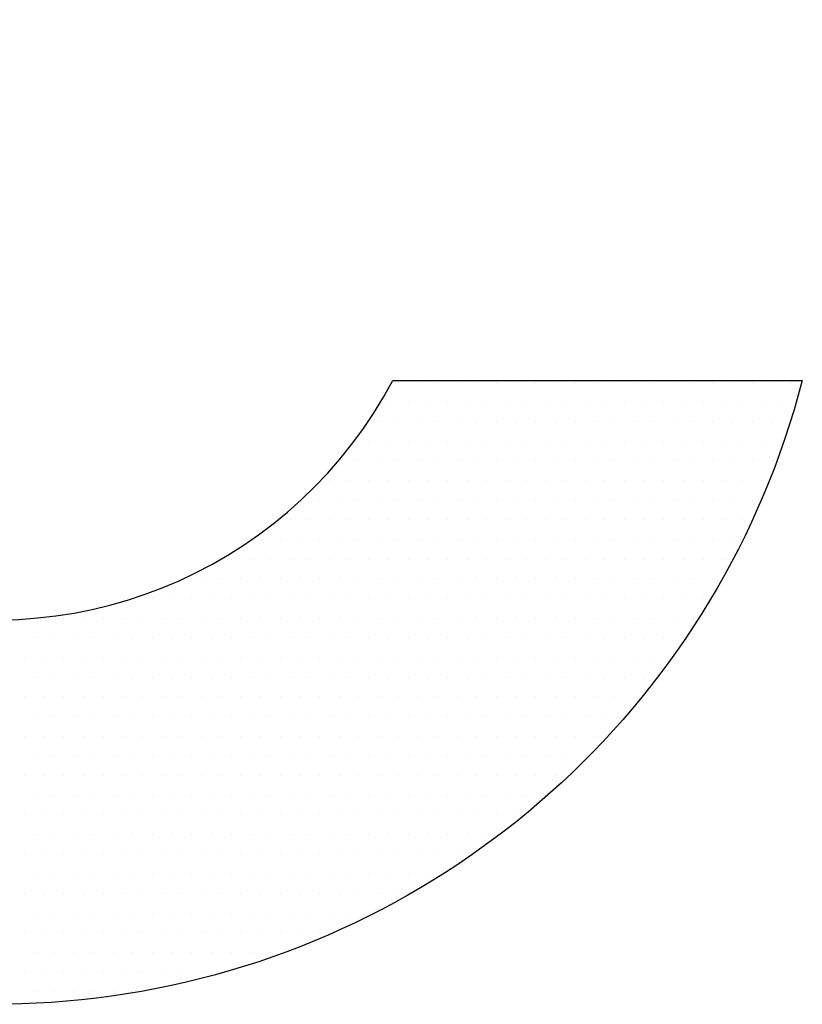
# Model space of a CAD drawing. Extents: x 4 to 74.2, y -80.9 to 9.5.
# Tile 29 of 50: x 20.714 to 20.975, y -14.999 to -14.67. Entities that reach past the tile are written whole.
import ezdxf

# ---------------------------------------------------------------- set-up
doc = ezdxf.new("R2010")
doc.units = 0
doc.header["$LTSCALE"] = 1.87
doc.header["$MEASUREMENT"] = 0
doc.layers.get('0').update_dxf_attribs({"linetype": 'CONTINUOUS'})
doc.layers.add('UNIT', color=7, linetype='CONTINUOUS')

# ---------------------------------------------------------------- blocks, each defined once
blk = doc.blocks.new('*X1')
at = {"color": 0}
for p, q in [((8.46562, 0.975), (8.46562, 0.975)), ((8.475, 0.975), (8.475, 0.975)), ((8.48438, 0.975), (8.48438, 0.975)), ((8.49375, 0.975), (8.49375, 0.975)), ((8.50313, 0.975), (8.50313, 0.975)), ((8.5125, 0.975), (8.5125, 0.975)), ((8.52188, 0.975), (8.52188, 0.975)), ((8.53125, 0.975), (8.53125, 0.975)), ((8.54063, 0.975), (8.54063, 0.975)), ((8.55, 0.975), (8.55, 0.975)), ((8.55938, 0.975), (8.55938, 0.975)), ((8.56875, 0.975), (8.56875, 0.975)), ((8.57813, 0.975), (8.57813, 0.975)), ((8.5875, 0.975), (8.5875, 0.975)), ((8.59688, 0.975), (8.59688, 0.975)), ((8.60625, 0.975), (8.60625, 0.975)), ((8.61563, 0.975), (8.61563, 0.975)), ((8.625, 0.975), (8.625, 0.975)), ((8.63438, 0.975), (8.63438, 0.975)), ((8.64375, 0.975), (8.64375, 0.975)), ((8.65313, 0.975), (8.65313, 0.975)), ((8.46094, 0.96562), (8.46094, 0.96562)), ((8.47031, 0.96562), (8.47031, 0.96562)), ((8.47969, 0.96562), (8.47969, 0.96562)), ((8.48906, 0.96562), (8.48906, 0.96562)), ((8.49844, 0.96562), (8.49844, 0.96562)), ((8.50781, 0.96562), (8.50781, 0.96562)), ((8.51719, 0.96562), (8.51719, 0.96562)), ((8.52656, 0.96562), (8.52656, 0.96562)), ((8.53594, 0.96562), (8.53594, 0.96562)), ((8.54531, 0.96562), (8.54531, 0.96562)), ((8.55469, 0.96562), (8.55469, 0.96562)), ((8.56406, 0.96562), (8.56406, 0.96562)), ((8.57344, 0.96562), (8.57344, 0.96562)), ((8.58281, 0.96562), (8.58281, 0.96562)), ((8.59219, 0.96562), (8.59219, 0.96562)), ((8.60156, 0.96562), (8.60156, 0.96562)), ((8.61094, 0.96562), (8.61094, 0.96562)), ((8.62031, 0.96562), (8.62031, 0.96562)), ((8.62969, 0.96562), (8.62969, 0.96562)), ((8.63906, 0.96562), (8.63906, 0.96562)), ((8.64844, 0.96562), (8.64844, 0.96562)), ((8.45625, 0.95625), (8.45625, 0.95625)), ((8.46562, 0.95625), (8.46562, 0.95625)), ((8.475, 0.95625), (8.475, 0.95625)), ((8.48438, 0.95625), (8.48438, 0.95625)), ((8.49375, 0.95625), (8.49375, 0.95625)), ((8.50313, 0.95625), (8.50313, 0.95625)), ((8.5125, 0.95625), (8.5125, 0.95625)), ((8.52188, 0.95625), (8.52188, 0.95625)), ((8.53125, 0.95625), (8.53125, 0.95625)), ((8.54063, 0.95625), (8.54063, 0.95625)), ((8.55, 0.95625), (8.55, 0.95625)), ((8.55938, 0.95625), (8.55938, 0.95625)), ((8.56875, 0.95625), (8.56875, 0.95625)), ((8.57813, 0.95625), (8.57813, 0.95625)), ((8.5875, 0.95625), (8.5875, 0.95625)), ((8.59688, 0.95625), (8.59688, 0.95625)), ((8.60625, 0.95625), (8.60625, 0.95625)), ((8.61563, 0.95625), (8.61563, 0.95625)), ((8.625, 0.95625), (8.625, 0.95625)), ((8.63438, 0.95625), (8.63438, 0.95625)), ((8.64375, 0.95625), (8.64375, 0.95625)), ((8.45156, 0.94688), (8.45156, 0.94688)), ((8.46094, 0.94688), (8.46094, 0.94688)), ((8.47031, 0.94688), (8.47031, 0.94688)), ((8.47969, 0.94688), (8.47969, 0.94688)), ((8.48906, 0.94688), (8.48906, 0.94688)), ((8.49844, 0.94688), (8.49844, 0.94688)), ((8.50781, 0.94688), (8.50781, 0.94688)), ((8.51719, 0.94688), (8.51719, 0.94688)), ((8.52656, 0.94688), (8.52656, 0.94688)), ((8.53594, 0.94688), (8.53594, 0.94688)), ((8.54531, 0.94688), (8.54531, 0.94688)), ((8.55469, 0.94688), (8.55469, 0.94688)), ((8.56406, 0.94688), (8.56406, 0.94688)), ((8.57344, 0.94688), (8.57344, 0.94688)), ((8.58281, 0.94688), (8.58281, 0.94688)), ((8.59219, 0.94688), (8.59219, 0.94688)), ((8.60156, 0.94688), (8.60156, 0.94688)), ((8.61094, 0.94688), (8.61094, 0.94688)), ((8.62031, 0.94688), (8.62031, 0.94688)), ((8.62969, 0.94688), (8.62969, 0.94688)), ((8.63906, 0.94688), (8.63906, 0.94688)), ((8.64844, 0.94688), (8.64844, 0.94688)), ((8.4375, 0.9375), (8.4375, 0.9375)), ((8.44688, 0.9375), (8.44688, 0.9375)), ((8.45625, 0.9375), (8.45625, 0.9375)), ((8.46562, 0.9375), (8.46562, 0.9375)), ((8.475, 0.9375), (8.475, 0.9375)), ((8.48438, 0.9375), (8.48438, 0.9375)), ((8.49375, 0.9375), (8.49375, 0.9375)), ((8.50313, 0.9375), (8.50313, 0.9375)), ((8.5125, 0.9375), (8.5125, 0.9375)), ((8.52188, 0.9375), (8.52188, 0.9375)), ((8.53125, 0.9375), (8.53125, 0.9375)), ((8.54063, 0.9375), (8.54063, 0.9375)), ((8.55, 0.9375), (8.55, 0.9375)), ((8.55938, 0.9375), (8.55938, 0.9375)), ((8.56875, 0.9375), (8.56875, 0.9375)), ((8.57813, 0.9375), (8.57813, 0.9375)), ((8.5875, 0.9375), (8.5875, 0.9375)), ((8.59688, 0.9375), (8.59688, 0.9375)), ((8.60625, 0.9375), (8.60625, 0.9375)), ((8.61563, 0.9375), (8.61563, 0.9375)), ((8.625, 0.9375), (8.625, 0.9375)), ((8.63438, 0.9375), (8.63438, 0.9375)), ((8.64375, 0.9375), (8.64375, 0.9375)), ((8.43281, 0.92812), (8.43281, 0.92812)), ((8.44219, 0.92812), (8.44219, 0.92812)), ((8.45156, 0.92812), (8.45156, 0.92812)), ((8.46094, 0.92812), (8.46094, 0.92812)), ((8.47031, 0.92812), (8.47031, 0.92812)), ((8.47969, 0.92812), (8.47969, 0.92812)), ((8.48906, 0.92812), (8.48906, 0.92812)), ((8.49844, 0.92812), (8.49844, 0.92812)), ((8.50781, 0.92812), (8.50781, 0.92812)), ((8.51719, 0.92812), (8.51719, 0.92812)), ((8.52656, 0.92812), (8.52656, 0.92812)), ((8.53594, 0.92812), (8.53594, 0.92812)), ((8.54531, 0.92812), (8.54531, 0.92812)), ((8.55469, 0.92812), (8.55469, 0.92812)), ((8.56406, 0.92812), (8.56406, 0.92812)), ((8.57344, 0.92812), (8.57344, 0.92812)), ((8.58281, 0.92812), (8.58281, 0.92812)), ((8.59219, 0.92812), (8.59219, 0.92812)), ((8.60156, 0.92812), (8.60156, 0.92812)), ((8.61094, 0.92812), (8.61094, 0.92812)), ((8.62031, 0.92812), (8.62031, 0.92812)), ((8.62969, 0.92812), (8.62969, 0.92812)), ((8.63906, 0.92812), (8.63906, 0.92812)), ((8.42812, 0.91875), (8.42812, 0.91875)), ((8.4375, 0.91875), (8.4375, 0.91875)), ((8.44688, 0.91875), (8.44688, 0.91875)), ((8.45625, 0.91875), (8.45625, 0.91875)), ((8.46562, 0.91875), (8.46562, 0.91875)), ((8.475, 0.91875), (8.475, 0.91875)), ((8.48438, 0.91875), (8.48438, 0.91875)), ((8.49375, 0.91875), (8.49375, 0.91875)), ((8.50313, 0.91875), (8.50313, 0.91875)), ((8.5125, 0.91875), (8.5125, 0.91875)), ((8.52188, 0.91875), (8.52188, 0.91875)), ((8.53125, 0.91875), (8.53125, 0.91875)), ((8.54063, 0.91875), (8.54063, 0.91875)), ((8.55, 0.91875), (8.55, 0.91875)), ((8.55938, 0.91875), (8.55938, 0.91875)), ((8.56875, 0.91875), (8.56875, 0.91875)), ((8.57813, 0.91875), (8.57813, 0.91875)), ((8.5875, 0.91875), (8.5875, 0.91875)), ((8.59688, 0.91875), (8.59688, 0.91875)), ((8.60625, 0.91875), (8.60625, 0.91875)), ((8.61563, 0.91875), (8.61563, 0.91875)), ((8.625, 0.91875), (8.625, 0.91875)), ((8.63438, 0.91875), (8.63438, 0.91875)), ((8.41406, 0.90938), (8.41406, 0.90938)), ((8.42344, 0.90938), (8.42344, 0.90938)), ((8.43281, 0.90938), (8.43281, 0.90938)), ((8.44219, 0.90938), (8.44219, 0.90938)), ((8.45156, 0.90938), (8.45156, 0.90938)), ((8.46094, 0.90938), (8.46094, 0.90938)), ((8.47031, 0.90938), (8.47031, 0.90938)), ((8.47969, 0.90938), (8.47969, 0.90938)), ((8.48906, 0.90938), (8.48906, 0.90938)), ((8.49844, 0.90938), (8.49844, 0.90938)), ((8.50781, 0.90938), (8.50781, 0.90938)), ((8.51719, 0.90938), (8.51719, 0.90938)), ((8.52656, 0.90938), (8.52656, 0.90938)), ((8.53594, 0.90938), (8.53594, 0.90938)), ((8.54531, 0.90938), (8.54531, 0.90938)), ((8.55469, 0.90938), (8.55469, 0.90938)), ((8.56406, 0.90938), (8.56406, 0.90938)), ((8.57344, 0.90938), (8.57344, 0.90938)), ((8.58281, 0.90938), (8.58281, 0.90938)), ((8.59219, 0.90938), (8.59219, 0.90938)), ((8.60156, 0.90938), (8.60156, 0.90938)), ((8.61094, 0.90938), (8.61094, 0.90938)), ((8.62031, 0.90938), (8.62031, 0.90938)), ((8.62969, 0.90938), (8.62969, 0.90938)), ((8.4, 0.9), (8.4, 0.9)), ((8.40938, 0.9), (8.40938, 0.9)), ((8.41875, 0.9), (8.41875, 0.9)), ((8.42812, 0.9), (8.42812, 0.9)), ((8.4375, 0.9), (8.4375, 0.9)), ((8.44688, 0.9), (8.44688, 0.9)), ((8.45625, 0.9), (8.45625, 0.9)), ((8.46562, 0.9), (8.46562, 0.9)), ((8.475, 0.9), (8.475, 0.9)), ((8.48438, 0.9), (8.48438, 0.9)), ((8.49375, 0.9), (8.49375, 0.9)), ((8.50313, 0.9), (8.50313, 0.9)), ((8.5125, 0.9), (8.5125, 0.9)), ((8.52188, 0.9), (8.52188, 0.9)), ((8.53125, 0.9), (8.53125, 0.9)), ((8.54063, 0.9), (8.54063, 0.9)), ((8.55, 0.9), (8.55, 0.9)), ((8.55938, 0.9), (8.55938, 0.9)), ((8.56875, 0.9), (8.56875, 0.9)), ((8.57813, 0.9), (8.57813, 0.9)), ((8.5875, 0.9), (8.5875, 0.9)), ((8.59688, 0.9), (8.59688, 0.9)), ((8.60625, 0.9), (8.60625, 0.9)), ((8.61563, 0.9), (8.61563, 0.9)), ((8.625, 0.9), (8.625, 0.9)), ((8.38594, 0.89062), (8.38594, 0.89062)), ((8.39531, 0.89062), (8.39531, 0.89062)), ((8.40469, 0.89062), (8.40469, 0.89062)), ((8.41406, 0.89062), (8.41406, 0.89062)), ((8.42344, 0.89062), (8.42344, 0.89062)), ((8.43281, 0.89062), (8.43281, 0.89062)), ((8.44219, 0.89062), (8.44219, 0.89062)), ((8.45156, 0.89062), (8.45156, 0.89062)), ((8.46094, 0.89062), (8.46094, 0.89062)), ((8.47031, 0.89062), (8.47031, 0.89062)), ((8.47969, 0.89062), (8.47969, 0.89062)), ((8.48906, 0.89062), (8.48906, 0.89062)), ((8.49844, 0.89062), (8.49844, 0.89062)), ((8.50781, 0.89062), (8.50781, 0.89062)), ((8.51719, 0.89062), (8.51719, 0.89062)), ((8.52656, 0.89062), (8.52656, 0.89062)), ((8.53594, 0.89062), (8.53594, 0.89062)), ((8.54531, 0.89062), (8.54531, 0.89062)), ((8.55469, 0.89062), (8.55469, 0.89062)), ((8.56406, 0.89062), (8.56406, 0.89062)), ((8.57344, 0.89062), (8.57344, 0.89062)), ((8.58281, 0.89062), (8.58281, 0.89062)), ((8.59219, 0.89062), (8.59219, 0.89062)), ((8.60156, 0.89062), (8.60156, 0.89062)), ((8.61094, 0.89062), (8.61094, 0.89062)), ((8.62031, 0.89062), (8.62031, 0.89062)), ((8.37187, 0.88125), (8.37187, 0.88125)), ((8.38125, 0.88125), (8.38125, 0.88125)), ((8.39062, 0.88125), (8.39062, 0.88125)), ((8.4, 0.88125), (8.4, 0.88125)), ((8.40938, 0.88125), (8.40938, 0.88125)), ((8.41875, 0.88125), (8.41875, 0.88125)), ((8.42812, 0.88125), (8.42812, 0.88125)), ((8.4375, 0.88125), (8.4375, 0.88125)), ((8.44688, 0.88125), (8.44688, 0.88125)), ((8.45625, 0.88125), (8.45625, 0.88125)), ((8.46562, 0.88125), (8.46562, 0.88125)), ((8.475, 0.88125), (8.475, 0.88125)), ((8.48438, 0.88125), (8.48438, 0.88125)), ((8.49375, 0.88125), (8.49375, 0.88125)), ((8.50313, 0.88125), (8.50313, 0.88125)), ((8.5125, 0.88125), (8.5125, 0.88125)), ((8.52188, 0.88125), (8.52188, 0.88125)), ((8.53125, 0.88125), (8.53125, 0.88125)), ((8.54063, 0.88125), (8.54063, 0.88125)), ((8.55, 0.88125), (8.55, 0.88125)), ((8.55938, 0.88125), (8.55938, 0.88125)), ((8.56875, 0.88125), (8.56875, 0.88125)), ((8.57813, 0.88125), (8.57813, 0.88125)), ((8.5875, 0.88125), (8.5875, 0.88125)), ((8.59688, 0.88125), (8.59688, 0.88125)), ((8.60625, 0.88125), (8.60625, 0.88125)), ((8.61563, 0.88125), (8.61563, 0.88125)), ((8.33906, 0.87187), (8.33906, 0.87187)), ((8.34844, 0.87187), (8.34844, 0.87187)), ((8.35781, 0.87187), (8.35781, 0.87187)), ((8.36719, 0.87187), (8.36719, 0.87187)), ((8.37656, 0.87187), (8.37656, 0.87187)), ((8.38594, 0.87187), (8.38594, 0.87187)), ((8.39531, 0.87187), (8.39531, 0.87187)), ((8.40469, 0.87187), (8.40469, 0.87187)), ((8.41406, 0.87187), (8.41406, 0.87187)), ((8.42344, 0.87187), (8.42344, 0.87187)), ((8.43281, 0.87187), (8.43281, 0.87187)), ((8.44219, 0.87187), (8.44219, 0.87187)), ((8.45156, 0.87187), (8.45156, 0.87187)), ((8.46094, 0.87187), (8.46094, 0.87187)), ((8.47031, 0.87187), (8.47031, 0.87187)), ((8.47969, 0.87187), (8.47969, 0.87187)), ((8.48906, 0.87187), (8.48906, 0.87187)), ((8.49844, 0.87187), (8.49844, 0.87187)), ((8.50781, 0.87187), (8.50781, 0.87187)), ((8.51719, 0.87187), (8.51719, 0.87187)), ((8.52656, 0.87187), (8.52656, 0.87187)), ((8.53594, 0.87187), (8.53594, 0.87187)), ((8.54531, 0.87187), (8.54531, 0.87187)), ((8.55469, 0.87187), (8.55469, 0.87187)), ((8.56406, 0.87187), (8.56406, 0.87187)), ((8.57344, 0.87187), (8.57344, 0.87187)), ((8.58281, 0.87187), (8.58281, 0.87187)), ((8.59219, 0.87187), (8.59219, 0.87187)), ((8.60156, 0.87187), (8.60156, 0.87187)), ((8.61094, 0.87187), (8.61094, 0.87187)), ((8.29688, 0.8625), (8.29688, 0.8625)), ((8.30625, 0.8625), (8.30625, 0.8625)), ((8.31563, 0.8625), (8.31563, 0.8625)), ((8.325, 0.8625), (8.325, 0.8625)), ((8.33438, 0.8625), (8.33438, 0.8625)), ((8.34375, 0.8625), (8.34375, 0.8625)), ((8.35313, 0.8625), (8.35313, 0.8625)), ((8.3625, 0.8625), (8.3625, 0.8625)), ((8.37187, 0.8625), (8.37187, 0.8625)), ((8.38125, 0.8625), (8.38125, 0.8625)), ((8.39062, 0.8625), (8.39062, 0.8625)), ((8.4, 0.8625), (8.4, 0.8625)), ((8.40938, 0.8625), (8.40938, 0.8625)), ((8.41875, 0.8625), (8.41875, 0.8625)), ((8.42812, 0.8625), (8.42812, 0.8625)), ((8.4375, 0.8625), (8.4375, 0.8625)), ((8.44688, 0.8625), (8.44688, 0.8625)), ((8.45625, 0.8625), (8.45625, 0.8625)), ((8.46562, 0.8625), (8.46562, 0.8625)), ((8.475, 0.8625), (8.475, 0.8625)), ((8.48438, 0.8625), (8.48438, 0.8625)), ((8.49375, 0.8625), (8.49375, 0.8625)), ((8.50313, 0.8625), (8.50313, 0.8625)), ((8.5125, 0.8625), (8.5125, 0.8625)), ((8.52188, 0.8625), (8.52188, 0.8625)), ((8.53125, 0.8625), (8.53125, 0.8625)), ((8.54063, 0.8625), (8.54063, 0.8625)), ((8.55, 0.8625), (8.55, 0.8625)), ((8.55938, 0.8625), (8.55938, 0.8625)), ((8.56875, 0.8625), (8.56875, 0.8625)), ((8.57813, 0.8625), (8.57813, 0.8625)), ((8.5875, 0.8625), (8.5875, 0.8625)), ((8.59688, 0.8625), (8.59688, 0.8625)), ((8.60625, 0.8625), (8.60625, 0.8625)), ((8.29219, 0.85313), (8.29219, 0.85313)), ((8.30156, 0.85313), (8.30156, 0.85313)), ((8.31094, 0.85313), (8.31094, 0.85313)), ((8.32031, 0.85313), (8.32031, 0.85313)), ((8.32969, 0.85313), (8.32969, 0.85313)), ((8.33906, 0.85313), (8.33906, 0.85313)), ((8.34844, 0.85313), (8.34844, 0.85313)), ((8.35781, 0.85313), (8.35781, 0.85313)), ((8.36719, 0.85313), (8.36719, 0.85313)), ((8.37656, 0.85313), (8.37656, 0.85313)), ((8.38594, 0.85313), (8.38594, 0.85313)), ((8.39531, 0.85313), (8.39531, 0.85313)), ((8.40469, 0.85313), (8.40469, 0.85313)), ((8.41406, 0.85313), (8.41406, 0.85313)), ((8.42344, 0.85313), (8.42344, 0.85313)), ((8.43281, 0.85313), (8.43281, 0.85313)), ((8.44219, 0.85313), (8.44219, 0.85313)), ((8.45156, 0.85313), (8.45156, 0.85313)), ((8.46094, 0.85313), (8.46094, 0.85313)), ((8.47031, 0.85313), (8.47031, 0.85313)), ((8.47969, 0.85313), (8.47969, 0.85313)), ((8.48906, 0.85313), (8.48906, 0.85313)), ((8.49844, 0.85313), (8.49844, 0.85313)), ((8.50781, 0.85313), (8.50781, 0.85313)), ((8.51719, 0.85313), (8.51719, 0.85313)), ((8.52656, 0.85313), (8.52656, 0.85313)), ((8.53594, 0.85313), (8.53594, 0.85313)), ((8.54531, 0.85313), (8.54531, 0.85313)), ((8.55469, 0.85313), (8.55469, 0.85313)), ((8.56406, 0.85313), (8.56406, 0.85313)), ((8.57344, 0.85313), (8.57344, 0.85313)), ((8.58281, 0.85313), (8.58281, 0.85313)), ((8.59219, 0.85313), (8.59219, 0.85313)), ((8.60156, 0.85313), (8.60156, 0.85313)), ((8.2875, 0.84375), (8.2875, 0.84375)), ((8.29688, 0.84375), (8.29688, 0.84375)), ((8.30625, 0.84375), (8.30625, 0.84375)), ((8.31563, 0.84375), (8.31563, 0.84375)), ((8.325, 0.84375), (8.325, 0.84375)), ((8.33438, 0.84375), (8.33438, 0.84375)), ((8.34375, 0.84375), (8.34375, 0.84375)), ((8.35313, 0.84375), (8.35313, 0.84375)), ((8.3625, 0.84375), (8.3625, 0.84375)), ((8.37187, 0.84375), (8.37187, 0.84375)), ((8.38125, 0.84375), (8.38125, 0.84375)), ((8.39062, 0.84375), (8.39062, 0.84375)), ((8.4, 0.84375), (8.4, 0.84375)), ((8.40938, 0.84375), (8.40938, 0.84375)), ((8.41875, 0.84375), (8.41875, 0.84375)), ((8.42812, 0.84375), (8.42812, 0.84375)), ((8.4375, 0.84375), (8.4375, 0.84375)), ((8.44688, 0.84375), (8.44688, 0.84375)), ((8.45625, 0.84375), (8.45625, 0.84375)), ((8.46562, 0.84375), (8.46562, 0.84375)), ((8.475, 0.84375), (8.475, 0.84375)), ((8.48438, 0.84375), (8.48438, 0.84375)), ((8.49375, 0.84375), (8.49375, 0.84375)), ((8.50313, 0.84375), (8.50313, 0.84375)), ((8.5125, 0.84375), (8.5125, 0.84375)), ((8.52188, 0.84375), (8.52188, 0.84375)), ((8.53125, 0.84375), (8.53125, 0.84375)), ((8.54063, 0.84375), (8.54063, 0.84375)), ((8.55, 0.84375), (8.55, 0.84375)), ((8.55938, 0.84375), (8.55938, 0.84375)), ((8.56875, 0.84375), (8.56875, 0.84375)), ((8.57813, 0.84375), (8.57813, 0.84375)), ((8.5875, 0.84375), (8.5875, 0.84375)), ((8.29219, 0.83437), (8.29219, 0.83437)), ((8.30156, 0.83437), (8.30156, 0.83437)), ((8.31094, 0.83437), (8.31094, 0.83437)), ((8.32031, 0.83437), (8.32031, 0.83437)), ((8.32969, 0.83437), (8.32969, 0.83437)), ((8.33906, 0.83437), (8.33906, 0.83437)), ((8.34844, 0.83437), (8.34844, 0.83437)), ((8.35781, 0.83437), (8.35781, 0.83437)), ((8.36719, 0.83437), (8.36719, 0.83437)), ((8.37656, 0.83437), (8.37656, 0.83437)), ((8.38594, 0.83437), (8.38594, 0.83437)), ((8.39531, 0.83437), (8.39531, 0.83437)), ((8.40469, 0.83437), (8.40469, 0.83437)), ((8.41406, 0.83437), (8.41406, 0.83437)), ((8.42344, 0.83437), (8.42344, 0.83437)), ((8.43281, 0.83437), (8.43281, 0.83437)), ((8.44219, 0.83437), (8.44219, 0.83437)), ((8.45156, 0.83437), (8.45156, 0.83437)), ((8.46094, 0.83437), (8.46094, 0.83437)), ((8.47031, 0.83437), (8.47031, 0.83437)), ((8.47969, 0.83437), (8.47969, 0.83437)), ((8.48906, 0.83437), (8.48906, 0.83437)), ((8.49844, 0.83437), (8.49844, 0.83437)), ((8.50781, 0.83437), (8.50781, 0.83437)), ((8.51719, 0.83437), (8.51719, 0.83437)), ((8.52656, 0.83437), (8.52656, 0.83437)), ((8.53594, 0.83437), (8.53594, 0.83437)), ((8.54531, 0.83437), (8.54531, 0.83437)), ((8.55469, 0.83437), (8.55469, 0.83437)), ((8.56406, 0.83437), (8.56406, 0.83437)), ((8.57344, 0.83437), (8.57344, 0.83437)), ((8.58281, 0.83437), (8.58281, 0.83437)), ((8.2875, 0.825), (8.2875, 0.825)), ((8.29688, 0.825), (8.29688, 0.825)), ((8.30625, 0.825), (8.30625, 0.825)), ((8.31563, 0.825), (8.31563, 0.825)), ((8.325, 0.825), (8.325, 0.825)), ((8.33438, 0.825), (8.33438, 0.825)), ((8.34375, 0.825), (8.34375, 0.825)), ((8.35313, 0.825), (8.35313, 0.825)), ((8.3625, 0.825), (8.3625, 0.825)), ((8.37187, 0.825), (8.37187, 0.825)), ((8.38125, 0.825), (8.38125, 0.825)), ((8.39062, 0.825), (8.39062, 0.825)), ((8.4, 0.825), (8.4, 0.825)), ((8.40938, 0.825), (8.40938, 0.825)), ((8.41875, 0.825), (8.41875, 0.825)), ((8.42812, 0.825), (8.42812, 0.825)), ((8.4375, 0.825), (8.4375, 0.825)), ((8.44688, 0.825), (8.44688, 0.825)), ((8.45625, 0.825), (8.45625, 0.825)), ((8.46562, 0.825), (8.46562, 0.825)), ((8.475, 0.825), (8.475, 0.825)), ((8.48438, 0.825), (8.48438, 0.825)), ((8.49375, 0.825), (8.49375, 0.825)), ((8.50313, 0.825), (8.50313, 0.825)), ((8.5125, 0.825), (8.5125, 0.825)), ((8.52188, 0.825), (8.52188, 0.825)), ((8.53125, 0.825), (8.53125, 0.825)), ((8.54063, 0.825), (8.54063, 0.825)), ((8.55, 0.825), (8.55, 0.825)), ((8.55938, 0.825), (8.55938, 0.825)), ((8.56875, 0.825), (8.56875, 0.825)), ((8.57813, 0.825), (8.57813, 0.825)), ((8.29219, 0.81563), (8.29219, 0.81563)), ((8.30156, 0.81563), (8.30156, 0.81563)), ((8.31094, 0.81563), (8.31094, 0.81563)), ((8.32031, 0.81563), (8.32031, 0.81563)), ((8.32969, 0.81563), (8.32969, 0.81563)), ((8.33906, 0.81563), (8.33906, 0.81563)), ((8.34844, 0.81563), (8.34844, 0.81563)), ((8.35781, 0.81563), (8.35781, 0.81563)), ((8.36719, 0.81563), (8.36719, 0.81563)), ((8.37656, 0.81563), (8.37656, 0.81563)), ((8.38594, 0.81563), (8.38594, 0.81563)), ((8.39531, 0.81563), (8.39531, 0.81563)), ((8.40469, 0.81563), (8.40469, 0.81563)), ((8.41406, 0.81563), (8.41406, 0.81563)), ((8.42344, 0.81563), (8.42344, 0.81563)), ((8.43281, 0.81563), (8.43281, 0.81563)), ((8.44219, 0.81563), (8.44219, 0.81563)), ((8.45156, 0.81563), (8.45156, 0.81563)), ((8.46094, 0.81563), (8.46094, 0.81563)), ((8.47031, 0.81563), (8.47031, 0.81563)), ((8.47969, 0.81563), (8.47969, 0.81563)), ((8.48906, 0.81563), (8.48906, 0.81563)), ((8.49844, 0.81563), (8.49844, 0.81563)), ((8.50781, 0.81563), (8.50781, 0.81563)), ((8.51719, 0.81563), (8.51719, 0.81563)), ((8.52656, 0.81563), (8.52656, 0.81563)), ((8.53594, 0.81563), (8.53594, 0.81563)), ((8.54531, 0.81563), (8.54531, 0.81563)), ((8.55469, 0.81563), (8.55469, 0.81563)), ((8.56406, 0.81563), (8.56406, 0.81563)), ((8.57344, 0.81563), (8.57344, 0.81563)), ((8.2875, 0.80625), (8.2875, 0.80625)), ((8.29688, 0.80625), (8.29688, 0.80625)), ((8.30625, 0.80625), (8.30625, 0.80625)), ((8.31563, 0.80625), (8.31563, 0.80625)), ((8.325, 0.80625), (8.325, 0.80625)), ((8.33438, 0.80625), (8.33438, 0.80625)), ((8.34375, 0.80625), (8.34375, 0.80625)), ((8.35313, 0.80625), (8.35313, 0.80625)), ((8.3625, 0.80625), (8.3625, 0.80625)), ((8.37187, 0.80625), (8.37187, 0.80625)), ((8.38125, 0.80625), (8.38125, 0.80625)), ((8.39062, 0.80625), (8.39062, 0.80625)), ((8.4, 0.80625), (8.4, 0.80625)), ((8.40938, 0.80625), (8.40938, 0.80625)), ((8.41875, 0.80625), (8.41875, 0.80625)), ((8.42812, 0.80625), (8.42812, 0.80625)), ((8.4375, 0.80625), (8.4375, 0.80625)), ((8.44688, 0.80625), (8.44688, 0.80625)), ((8.45625, 0.80625), (8.45625, 0.80625)), ((8.46562, 0.80625), (8.46562, 0.80625)), ((8.475, 0.80625), (8.475, 0.80625)), ((8.48438, 0.80625), (8.48438, 0.80625)), ((8.49375, 0.80625), (8.49375, 0.80625)), ((8.50313, 0.80625), (8.50313, 0.80625)), ((8.5125, 0.80625), (8.5125, 0.80625)), ((8.52188, 0.80625), (8.52188, 0.80625)), ((8.53125, 0.80625), (8.53125, 0.80625)), ((8.54063, 0.80625), (8.54063, 0.80625)), ((8.55, 0.80625), (8.55, 0.80625)), ((8.55938, 0.80625), (8.55938, 0.80625)), ((8.29219, 0.79688), (8.29219, 0.79688)), ((8.30156, 0.79688), (8.30156, 0.79688)), ((8.31094, 0.79688), (8.31094, 0.79688)), ((8.32031, 0.79688), (8.32031, 0.79688)), ((8.32969, 0.79688), (8.32969, 0.79688)), ((8.33906, 0.79688), (8.33906, 0.79688)), ((8.34844, 0.79688), (8.34844, 0.79688)), ((8.35781, 0.79688), (8.35781, 0.79688)), ((8.36719, 0.79688), (8.36719, 0.79688)), ((8.37656, 0.79688), (8.37656, 0.79688)), ((8.38594, 0.79688), (8.38594, 0.79688)), ((8.39531, 0.79688), (8.39531, 0.79688)), ((8.40469, 0.79688), (8.40469, 0.79688)), ((8.41406, 0.79688), (8.41406, 0.79688)), ((8.42344, 0.79688), (8.42344, 0.79688)), ((8.43281, 0.79688), (8.43281, 0.79688)), ((8.44219, 0.79688), (8.44219, 0.79688)), ((8.45156, 0.79688), (8.45156, 0.79688)), ((8.46094, 0.79688), (8.46094, 0.79688)), ((8.47031, 0.79688), (8.47031, 0.79688)), ((8.47969, 0.79688), (8.47969, 0.79688)), ((8.48906, 0.79688), (8.48906, 0.79688)), ((8.49844, 0.79688), (8.49844, 0.79688)), ((8.50781, 0.79688), (8.50781, 0.79688)), ((8.51719, 0.79688), (8.51719, 0.79688)), ((8.52656, 0.79688), (8.52656, 0.79688)), ((8.53594, 0.79688), (8.53594, 0.79688)), ((8.54531, 0.79688), (8.54531, 0.79688)), ((8.55469, 0.79688), (8.55469, 0.79688)), ((8.2875, 0.7875), (8.2875, 0.7875)), ((8.29688, 0.7875), (8.29688, 0.7875)), ((8.30625, 0.7875), (8.30625, 0.7875)), ((8.31563, 0.7875), (8.31563, 0.7875)), ((8.325, 0.7875), (8.325, 0.7875)), ((8.33438, 0.7875), (8.33438, 0.7875)), ((8.34375, 0.7875), (8.34375, 0.7875)), ((8.35313, 0.7875), (8.35313, 0.7875)), ((8.3625, 0.7875), (8.3625, 0.7875)), ((8.37187, 0.7875), (8.37187, 0.7875)), ((8.38125, 0.7875), (8.38125, 0.7875)), ((8.39062, 0.7875), (8.39062, 0.7875)), ((8.4, 0.7875), (8.4, 0.7875)), ((8.40938, 0.7875), (8.40938, 0.7875)), ((8.41875, 0.7875), (8.41875, 0.7875)), ((8.42812, 0.7875), (8.42812, 0.7875)), ((8.4375, 0.7875), (8.4375, 0.7875)), ((8.44688, 0.7875), (8.44688, 0.7875)), ((8.45625, 0.7875), (8.45625, 0.7875)), ((8.46562, 0.7875), (8.46562, 0.7875)), ((8.475, 0.7875), (8.475, 0.7875)), ((8.48438, 0.7875), (8.48438, 0.7875)), ((8.49375, 0.7875), (8.49375, 0.7875)), ((8.50313, 0.7875), (8.50313, 0.7875)), ((8.5125, 0.7875), (8.5125, 0.7875)), ((8.52188, 0.7875), (8.52188, 0.7875)), ((8.53125, 0.7875), (8.53125, 0.7875)), ((8.54063, 0.7875), (8.54063, 0.7875)), ((8.29219, 0.77812), (8.29219, 0.77812)), ((8.30156, 0.77812), (8.30156, 0.77812)), ((8.31094, 0.77812), (8.31094, 0.77812)), ((8.32031, 0.77812), (8.32031, 0.77812)), ((8.32969, 0.77812), (8.32969, 0.77812)), ((8.33906, 0.77812), (8.33906, 0.77812)), ((8.34844, 0.77812), (8.34844, 0.77812)), ((8.35781, 0.77812), (8.35781, 0.77812)), ((8.36719, 0.77812), (8.36719, 0.77812)), ((8.37656, 0.77812), (8.37656, 0.77812)), ((8.38594, 0.77812), (8.38594, 0.77812)), ((8.39531, 0.77812), (8.39531, 0.77812)), ((8.40469, 0.77812), (8.40469, 0.77812)), ((8.41406, 0.77812), (8.41406, 0.77812)), ((8.42344, 0.77812), (8.42344, 0.77812)), ((8.43281, 0.77812), (8.43281, 0.77812)), ((8.44219, 0.77812), (8.44219, 0.77812)), ((8.45156, 0.77812), (8.45156, 0.77812)), ((8.46094, 0.77812), (8.46094, 0.77812)), ((8.47031, 0.77812), (8.47031, 0.77812)), ((8.47969, 0.77812), (8.47969, 0.77812)), ((8.48906, 0.77812), (8.48906, 0.77812)), ((8.49844, 0.77812), (8.49844, 0.77812)), ((8.50781, 0.77812), (8.50781, 0.77812)), ((8.51719, 0.77812), (8.51719, 0.77812)), ((8.52656, 0.77812), (8.52656, 0.77812)), ((8.53594, 0.77812), (8.53594, 0.77812)), ((8.2875, 0.76875), (8.2875, 0.76875)), ((8.29688, 0.76875), (8.29688, 0.76875)), ((8.30625, 0.76875), (8.30625, 0.76875)), ((8.31563, 0.76875), (8.31563, 0.76875)), ((8.325, 0.76875), (8.325, 0.76875)), ((8.33438, 0.76875), (8.33438, 0.76875)), ((8.34375, 0.76875), (8.34375, 0.76875)), ((8.35313, 0.76875), (8.35313, 0.76875)), ((8.3625, 0.76875), (8.3625, 0.76875)), ((8.37187, 0.76875), (8.37187, 0.76875)), ((8.38125, 0.76875), (8.38125, 0.76875)), ((8.39062, 0.76875), (8.39062, 0.76875)), ((8.4, 0.76875), (8.4, 0.76875)), ((8.40938, 0.76875), (8.40938, 0.76875)), ((8.41875, 0.76875), (8.41875, 0.76875)), ((8.42812, 0.76875), (8.42812, 0.76875)), ((8.4375, 0.76875), (8.4375, 0.76875)), ((8.44688, 0.76875), (8.44688, 0.76875)), ((8.45625, 0.76875), (8.45625, 0.76875)), ((8.46562, 0.76875), (8.46562, 0.76875)), ((8.475, 0.76875), (8.475, 0.76875)), ((8.48438, 0.76875), (8.48438, 0.76875)), ((8.49375, 0.76875), (8.49375, 0.76875)), ((8.50313, 0.76875), (8.50313, 0.76875)), ((8.5125, 0.76875), (8.5125, 0.76875)), ((8.52188, 0.76875), (8.52188, 0.76875)), ((8.29219, 0.75938), (8.29219, 0.75938)), ((8.30156, 0.75938), (8.30156, 0.75938)), ((8.31094, 0.75938), (8.31094, 0.75938)), ((8.32031, 0.75938), (8.32031, 0.75938)), ((8.32969, 0.75938), (8.32969, 0.75938)), ((8.33906, 0.75938), (8.33906, 0.75938)), ((8.34844, 0.75938), (8.34844, 0.75938)), ((8.35781, 0.75938), (8.35781, 0.75938)), ((8.36719, 0.75938), (8.36719, 0.75938)), ((8.37656, 0.75938), (8.37656, 0.75938)), ((8.38594, 0.75938), (8.38594, 0.75938)), ((8.39531, 0.75938), (8.39531, 0.75938)), ((8.40469, 0.75938), (8.40469, 0.75938)), ((8.41406, 0.75938), (8.41406, 0.75938)), ((8.42344, 0.75938), (8.42344, 0.75938)), ((8.43281, 0.75938), (8.43281, 0.75938)), ((8.44219, 0.75938), (8.44219, 0.75938)), ((8.45156, 0.75938), (8.45156, 0.75938)), ((8.46094, 0.75938), (8.46094, 0.75938)), ((8.47031, 0.75938), (8.47031, 0.75938)), ((8.47969, 0.75938), (8.47969, 0.75938)), ((8.48906, 0.75938), (8.48906, 0.75938)), ((8.49844, 0.75938), (8.49844, 0.75938)), ((8.50781, 0.75938), (8.50781, 0.75938)), ((8.2875, 0.75), (8.2875, 0.75)), ((8.29688, 0.75), (8.29688, 0.75)), ((8.30625, 0.75), (8.30625, 0.75)), ((8.31563, 0.75), (8.31563, 0.75)), ((8.325, 0.75), (8.325, 0.75)), ((8.33438, 0.75), (8.33438, 0.75)), ((8.34375, 0.75), (8.34375, 0.75)), ((8.35313, 0.75), (8.35313, 0.75)), ((8.3625, 0.75), (8.3625, 0.75)), ((8.37187, 0.75), (8.37187, 0.75)), ((8.38125, 0.75), (8.38125, 0.75)), ((8.39062, 0.75), (8.39062, 0.75)), ((8.4, 0.75), (8.4, 0.75)), ((8.40938, 0.75), (8.40938, 0.75)), ((8.41875, 0.75), (8.41875, 0.75)), ((8.42812, 0.75), (8.42812, 0.75)), ((8.4375, 0.75), (8.4375, 0.75)), ((8.44688, 0.75), (8.44688, 0.75)), ((8.45625, 0.75), (8.45625, 0.75)), ((8.46562, 0.75), (8.46562, 0.75)), ((8.475, 0.75), (8.475, 0.75)), ((8.48438, 0.75), (8.48438, 0.75)), ((8.49375, 0.75), (8.49375, 0.75)), ((8.29219, 0.74062), (8.29219, 0.74062)), ((8.30156, 0.74062), (8.30156, 0.74062)), ((8.31094, 0.74062), (8.31094, 0.74062)), ((8.32031, 0.74062), (8.32031, 0.74062)), ((8.32969, 0.74062), (8.32969, 0.74062)), ((8.33906, 0.74062), (8.33906, 0.74062)), ((8.34844, 0.74062), (8.34844, 0.74062)), ((8.35781, 0.74062), (8.35781, 0.74062)), ((8.36719, 0.74062), (8.36719, 0.74062)), ((8.37656, 0.74062), (8.37656, 0.74062)), ((8.38594, 0.74062), (8.38594, 0.74062)), ((8.39531, 0.74062), (8.39531, 0.74062)), ((8.40469, 0.74062), (8.40469, 0.74062)), ((8.41406, 0.74062), (8.41406, 0.74062)), ((8.42344, 0.74062), (8.42344, 0.74062)), ((8.43281, 0.74062), (8.43281, 0.74062)), ((8.44219, 0.74062), (8.44219, 0.74062)), ((8.45156, 0.74062), (8.45156, 0.74062)), ((8.46094, 0.74062), (8.46094, 0.74062)), ((8.47031, 0.74062), (8.47031, 0.74062)), ((8.47969, 0.74062), (8.47969, 0.74062)), ((8.2875, 0.73125), (8.2875, 0.73125)), ((8.29688, 0.73125), (8.29688, 0.73125)), ((8.30625, 0.73125), (8.30625, 0.73125)), ((8.31563, 0.73125), (8.31563, 0.73125)), ((8.325, 0.73125), (8.325, 0.73125)), ((8.33438, 0.73125), (8.33438, 0.73125)), ((8.34375, 0.73125), (8.34375, 0.73125)), ((8.35313, 0.73125), (8.35313, 0.73125)), ((8.3625, 0.73125), (8.3625, 0.73125)), ((8.37187, 0.73125), (8.37187, 0.73125)), ((8.38125, 0.73125), (8.38125, 0.73125)), ((8.39062, 0.73125), (8.39062, 0.73125)), ((8.4, 0.73125), (8.4, 0.73125)), ((8.40938, 0.73125), (8.40938, 0.73125)), ((8.41875, 0.73125), (8.41875, 0.73125)), ((8.42812, 0.73125), (8.42812, 0.73125)), ((8.4375, 0.73125), (8.4375, 0.73125)), ((8.44688, 0.73125), (8.44688, 0.73125)), ((8.45625, 0.73125), (8.45625, 0.73125)), ((8.46562, 0.73125), (8.46562, 0.73125)), ((8.29219, 0.72188), (8.29219, 0.72188)), ((8.30156, 0.72188), (8.30156, 0.72188)), ((8.31094, 0.72188), (8.31094, 0.72188)), ((8.32031, 0.72188), (8.32031, 0.72188)), ((8.32969, 0.72188), (8.32969, 0.72188)), ((8.33906, 0.72188), (8.33906, 0.72188)), ((8.34844, 0.72188), (8.34844, 0.72188)), ((8.35781, 0.72188), (8.35781, 0.72188)), ((8.36719, 0.72188), (8.36719, 0.72188)), ((8.37656, 0.72188), (8.37656, 0.72188)), ((8.38594, 0.72188), (8.38594, 0.72188)), ((8.39531, 0.72188), (8.39531, 0.72188)), ((8.40469, 0.72188), (8.40469, 0.72188)), ((8.41406, 0.72188), (8.41406, 0.72188)), ((8.42344, 0.72188), (8.42344, 0.72188)), ((8.43281, 0.72188), (8.43281, 0.72188)), ((8.44219, 0.72188), (8.44219, 0.72188)), ((8.45156, 0.72188), (8.45156, 0.72188)), ((8.2875, 0.7125), (8.2875, 0.7125)), ((8.29688, 0.7125), (8.29688, 0.7125)), ((8.30625, 0.7125), (8.30625, 0.7125)), ((8.31563, 0.7125), (8.31563, 0.7125)), ((8.325, 0.7125), (8.325, 0.7125)), ((8.33438, 0.7125), (8.33438, 0.7125)), ((8.34375, 0.7125), (8.34375, 0.7125)), ((8.35313, 0.7125), (8.35313, 0.7125)), ((8.3625, 0.7125), (8.3625, 0.7125)), ((8.37187, 0.7125), (8.37187, 0.7125)), ((8.38125, 0.7125), (8.38125, 0.7125)), ((8.39062, 0.7125), (8.39062, 0.7125)), ((8.4, 0.7125), (8.4, 0.7125)), ((8.40938, 0.7125), (8.40938, 0.7125)), ((8.41875, 0.7125), (8.41875, 0.7125)), ((8.42812, 0.7125), (8.42812, 0.7125)), ((8.29219, 0.70312), (8.29219, 0.70312)), ((8.30156, 0.70312), (8.30156, 0.70312)), ((8.31094, 0.70312), (8.31094, 0.70312)), ((8.32031, 0.70312), (8.32031, 0.70312)), ((8.32969, 0.70312), (8.32969, 0.70312)), ((8.33906, 0.70312), (8.33906, 0.70312)), ((8.34844, 0.70312), (8.34844, 0.70312)), ((8.35781, 0.70312), (8.35781, 0.70312)), ((8.36719, 0.70312), (8.36719, 0.70312)), ((8.37656, 0.70312), (8.37656, 0.70312)), ((8.38594, 0.70312), (8.38594, 0.70312)), ((8.39531, 0.70312), (8.39531, 0.70312)), ((8.40469, 0.70312), (8.40469, 0.70312)), ((8.2875, 0.69375), (8.2875, 0.69375)), ((8.29688, 0.69375), (8.29688, 0.69375)), ((8.30625, 0.69375), (8.30625, 0.69375)), ((8.31563, 0.69375), (8.31563, 0.69375)), ((8.325, 0.69375), (8.325, 0.69375)), ((8.33438, 0.69375), (8.33438, 0.69375)), ((8.34375, 0.69375), (8.34375, 0.69375)), ((8.35313, 0.69375), (8.35313, 0.69375)), ((8.3625, 0.69375), (8.3625, 0.69375)), ((8.37187, 0.69375), (8.37187, 0.69375)), ((8.38125, 0.69375), (8.38125, 0.69375)), ((8.29219, 0.68437), (8.29219, 0.68437)), ((8.30156, 0.68437), (8.30156, 0.68437)), ((8.31094, 0.68437), (8.31094, 0.68437)), ((8.32031, 0.68437), (8.32031, 0.68437)), ((8.32969, 0.68437), (8.32969, 0.68437)), ((8.33906, 0.68437), (8.33906, 0.68437))]:
    blk.add_line(p, q, dxfattribs=at)

msp = doc.modelspace()

# ---------------------------------------------------------------- linework, layer by layer
at = {"layer": 'UNIT'}
msp.add_lwpolyline([(20.53066, -14.50463, -0.545445), (20.97505, -14.6508), (20.83836, -14.6508, 4.035311), (20.83836, -14.7908), (20.97505, -14.7908, -1.150345), (20.46626, -14.5793), (20.35452, -14.5793), (20.35452, -14.99344), (20.20255, -14.99344), (20.20255, -14.5793), (20.08976, -14.5793, -0.069917), (20.11948, -14.6508), (19.98278, -14.6508, 4.035311), (19.98278, -14.7908), (20.11948, -14.7908, -3.184202), (20.00913, -14.49244), (20.00913, -14.44816), (20.53066, -14.44816)], format="xyb", close=True, dxfattribs=at)

# ---------------------------------------------------------------- block references
at = {"layer": 'UNIT', "xscale": 0.700000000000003, "yscale": 0.6999999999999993, "zscale": 0.7}
msp.add_blockref('*X1', (14.91426, -15.47389), dxfattribs=at)

doc.saveas('drawing.dxf')
